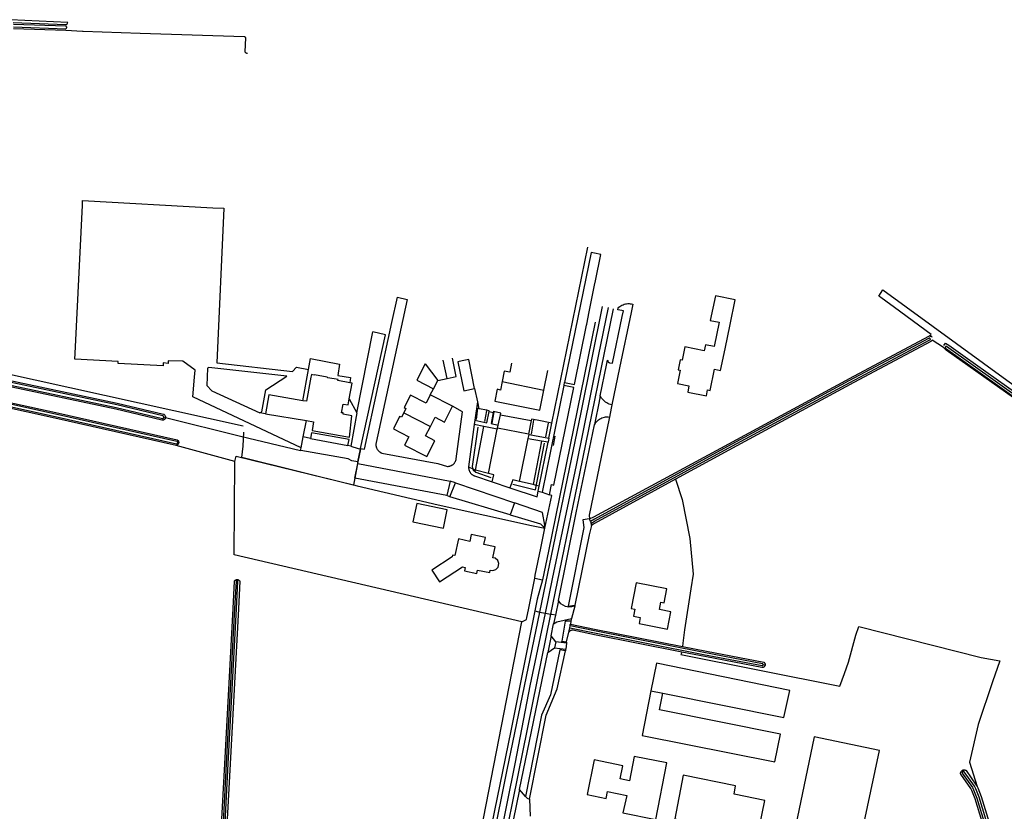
# Model space of a CAD drawing. Header units: metres. Extents: x 174423 to 175128, y 462196 to 462742.
# Tile 136 of 137: x 175061.44 to 175064.59, y 462737.51 to 462740.05. Entities that reach past the tile are written whole.
import ezdxf

# ---------------------------------------------------------------- set-up
doc = ezdxf.new("R2010")
doc.units = ezdxf.units.M
doc.layers.add('N-XX-AL-LIJN_0.20-G', color=7, linetype='Continuous', lineweight=25)

# ---------------------------------------------------------------- blocks, each defined once
blk = doc.blocks.new('Situatie')
at = {"lineweight": -3}
for p, q in [((7.0955, 25.1425), (7.2103, 25.7075)), ((6.4695, 25.1762), (6.521, 25.4362)), ((6.4814, 25.0618), (6.5614, 25.426)), ((6.6889, 25.3332), (6.7293, 25.2799)), ((6.759, 25.2861), (6.7468, 25.3453)), ((6.2968, 25.215), (6.3149, 25.3152)), ((7.0693, 25.2489), (7.082, 25.3118)), ((6.7293, 25.2799), (6.759, 25.2861)), ((6.9354, 25.276), (7.0693, 25.2489)), ((6.7052, 25.2335), (6.7154, 25.2533)), ((6.8473, 25.2535), (6.8562, 25.2114)), ((6.4454, 25.2212), (6.4695, 25.1762)), ((6.1769, 25.1732), (6.1582, 25.1757)), ((6.6199, 25.1765), (6.7055, 25.1327)), ((6.853, 25.1545), (6.8579, 25.191)), ((6.8801, 25.1482), (6.8865, 25.1825)), ((6.8938, 25.1802), (6.9071, 25.1774)), ((6.9034, 25.1434), (6.9103, 25.1787)), ((6.9305, 25.17), (7.0288, 25.1514)), ((5.8557, 25.1593), (5.8508, 25.1608)), ((6.8482, 25.1521), (6.8464, 25.1386)), ((6.9204, 25.1265), (6.9227, 25.1365)), ((7.0298, 25.1079), (7.0375, 25.1529)), ((7.0763, 25.0995), (7.0847, 25.1425)), ((6.9198, 25.1239), (6.8773, 25.1322)), ((6.8921, 24.9819), (6.9198, 25.1239)), ((6.9204, 25.1265), (6.9198, 25.1239)), ((7.0204, 25.1076), (6.9204, 25.1265)), ((7.0195, 25.0938), (7.0219, 25.107)), ((6.0785, 25.0205), (5.8899, 25.0718)), ((5.8981, 25.0788), (5.8952, 25.0797)), ((6.3216, 25.0939), (6.2978, 25.0987)), ((6.4505, 25.069), (6.4413, 25.0708)), ((6.9917, 24.9561), (7.0195, 25.0938)), ((7.0859, 25.0951), (7.0832, 25.0818)), ((7.1045, 25.1013), (7.0994, 25.0717)), ((6.4811, 25.0597), (6.4733, 25.0184)), ((6.4733, 25.0184), (6.4811, 25.0597)), ((6.4814, 25.0618), (6.4811, 25.0597)), ((6.4733, 25.0184), (6.4635, 24.9663)), ((6.4724, 25.014), (6.7686, 24.9569)), ((6.8409, 25.0001), (6.8422, 24.9961)), ((6.4635, 24.9663), (6.459, 24.9449)), ((6.4635, 24.9663), (6.4593, 24.9448)), ((6.7585, 24.9107), (6.4635, 24.9663)), ((6.7857, 24.9512), (6.9749, 24.8875)), ((6.9035, 24.955), (6.9606, 24.9357)), ((7.0514, 24.9252), (7.0644, 24.9213)), ((6.7682, 24.9068), (6.7585, 24.9107)), ((6.9618, 24.8491), (6.7682, 24.9068)), ((7.219, 24.8276), (7.2212, 24.822)), ((6.0858, 24.6384), (6.0859, 24.6414)), ((7.1164, 24.5744), (7.1066, 24.5272)), ((7.0566, 24.5374), (7.0732, 24.534)), ((7.0732, 24.534), (7.0921, 24.5301)), ((7.1066, 24.5272), (7.1007, 24.4991)), ((7.1526, 24.4869), (7.1536, 24.4928)), ((7.0928, 24.4608), (7.0822, 24.4078)), ((7.1082, 24.4418), (7.1038, 24.4228)), ((7.1416, 24.4373), (7.1396, 24.4186)), ((7.7789, 24.3669), (7.7726, 24.368)), ((7.4129, 24.2842), (7.4509, 24.2767)), ((8.4131, 24.0254), (8.4105, 24.0292)), ((6.9916, 23.9682), (6.9709, 23.8686)), ((7.0229, 23.9371), (7.0258, 23.8824))]:
    blk.add_line(p, q, dxfattribs=at)
for points in [[(5.8561, 25.1612), (5.8561, 25.1608), (5.8558, 25.1595), (5.8557, 25.1593), (5.8554, 25.1583), (5.8548, 25.1572), (5.8541, 25.1561), (5.8533, 25.1552), (5.8524, 25.1543), (5.8513, 25.1536), (5.8502, 25.153), (5.849, 25.1526), (5.8478, 25.1523), (5.8465, 25.1522), (5.8452, 25.1522), (5.8447, 25.1523), (5.6971, 25.1878), (5.343, 25.2625)], [(5.3679, 26.4275), (5.5367, 26.4216), (5.538, 26.4214), (5.5392, 26.4211), (5.5433, 26.4274), (5.3596, 26.4364)], [(5.8508, 25.1608), (5.8509, 25.1609), (5.851, 25.1617), (5.851, 25.1625), (5.8508, 25.1633), (5.8505, 25.164), (5.85, 25.1647), (5.8494, 25.1652), (5.8487, 25.1656), (5.848, 25.1659), (5.7002, 25.2014), (5.3464, 25.2761)], [(5.3688, 26.4134), (5.5362, 26.4076), (5.5369, 26.4079), (5.5376, 26.4083), (5.5382, 26.4088), (5.5387, 26.4095), (5.5391, 26.4102), (5.5392, 26.411), (5.5393, 26.4114), (5.5393, 26.4119), (5.5392, 26.4127), (5.5389, 26.4134), (5.5385, 26.4141), (5.5379, 26.4148), (5.5373, 26.4152), (5.5365, 26.4156), (5.3683, 26.4215)], [(5.3445, 25.2683), (5.6984, 25.1936), (5.8461, 25.1581), (5.8466, 25.158), (5.8474, 25.158), (5.8482, 25.1582), (5.8489, 25.1585), (5.8496, 25.159), (5.8501, 25.1595), (5.8506, 25.1602), (5.8508, 25.1608)], [(6.1191, 26.328), (6.1187, 26.328), (6.1176, 26.3281), (6.1165, 26.3284), (6.1154, 26.3289), (6.1144, 26.3295), (6.1135, 26.3302), (6.1127, 26.3311), (6.112, 26.332), (6.1114, 26.3331), (6.1111, 26.3338), (6.1133, 26.3787), (6.113, 26.3792), (6.1126, 26.3797), (6.1122, 26.3802), (6.1118, 26.3805), (6.1113, 26.3809), (6.1107, 26.3812), (6.1102, 26.3814), (6.1096, 26.3815), (6.109, 26.3816), (6.1084, 26.3817), (5.7752, 26.3927), (5.5924, 26.3983), (5.5913, 26.3985), (5.5901, 26.3988), (5.536, 26.4016), (5.3692, 26.4074)], [(5.3479, 25.2819), (5.7015, 25.2073), (5.8494, 25.1717), (5.8505, 25.1713), (5.8516, 25.1706), (5.8527, 25.1699), (5.8536, 25.169), (5.8544, 25.168), (5.855, 25.1669), (5.8555, 25.1658), (5.8559, 25.1646), (5.8561, 25.1633), (5.8562, 25.162), (5.8561, 25.1612)], [(6.1052, 25.1335), (5.3273, 25.3052), (5.3527, 25.8372)], [(6.2892, 25.0557), (6.2908, 25.0634), (5.9434, 25.2275), (5.9489, 25.2903), (5.9509, 25.3132), (5.9116, 25.3416), (5.8652, 25.3426), (5.8642, 25.3346), (5.8488, 25.3361), (5.8483, 25.3267), (5.7038, 25.3341), (5.7043, 25.3406), (5.5658, 25.3481), (5.5668, 25.366), (5.5897, 25.8423), (5.59, 25.8573), (6.0084, 25.8333), (6.0431, 25.8319), (6.0207, 25.3366), (6.2633, 25.3087), (6.2757, 25.3227), (6.3149, 25.3152), (6.3212, 25.35), (6.4145, 25.332), (6.409, 25.2962), (6.4495, 25.289), (6.4471, 25.2726)], [(7.2523, 25.6841), (7.2322, 25.6881), (7.2207, 25.6904), (7.1359, 25.2733), (7.1359, 25.2732), (7.1675, 25.2671), (7.2061, 25.4568), (7.2069, 25.4607), (7.2149, 25.4999), (7.2322, 25.5853), (7.235, 25.5991), (7.2523, 25.6841)], [(6.4814, 25.0618), (6.4943, 25.0593), (6.5823, 25.4658), (6.5997, 25.5466), (6.6316, 25.5397), (6.5318, 25.0813), (6.5314, 25.0798), (6.5312, 25.0783), (6.531, 25.0768), (6.5309, 25.0752), (6.5309, 25.0737), (6.531, 25.0722), (6.5311, 25.0707), (6.5313, 25.0692), (6.5316, 25.0677), (6.532, 25.0662), (6.5325, 25.0648), (6.533, 25.0633), (6.5336, 25.062), (6.5343, 25.0606), (6.5351, 25.0593), (6.5359, 25.058), (6.5368, 25.0568), (6.5377, 25.0556), (6.5387, 25.0544), (6.5398, 25.0533), (6.5409, 25.0523), (6.5421, 25.0514), (6.5433, 25.0505), (6.5445, 25.0497), (6.5458, 25.0489), (6.5471, 25.0482), (6.5485, 25.0476), (6.5497, 25.0471), (6.7295, 25.0134), (6.7601, 25.0041), (6.7616, 25.0042), (6.7631, 25.0043), (6.7646, 25.0045), (6.7661, 25.0048), (6.7676, 25.0051), (6.769, 25.0056), (6.7705, 25.0061), (6.7719, 25.0067), (6.7732, 25.0073), (6.7746, 25.0081), (6.7758, 25.0089), (6.7771, 25.0097), (6.7783, 25.0107), (6.7794, 25.0117), (6.7805, 25.0127), (6.7816, 25.0138), (6.7825, 25.015), (6.7834, 25.0162), (6.7843, 25.0175), (6.7851, 25.0188), (6.7858, 25.0201), (6.7864, 25.0215), (6.787, 25.0229), (6.7875, 25.0243), (6.7879, 25.0258), (6.7882, 25.0273), (6.7884, 25.0281), (6.8088, 25.1792), (6.7767, 25.1969)], [(7.5308, 25.2427), (7.5909, 25.2305), (7.5945, 25.2497), (7.6032, 25.2479), (7.6171, 25.3157), (7.6364, 25.3118), (7.6506, 25.3814), (7.6667, 25.4591), (7.6829, 25.5384), (7.6194, 25.5514), (7.6032, 25.4721), (7.6315, 25.4663), (7.6153, 25.3887), (7.5874, 25.3944), (7.5834, 25.3748), (7.5217, 25.3874), (7.513, 25.345), (7.5067, 25.3463), (7.5, 25.3136), (7.5063, 25.3123), (7.4976, 25.27), (7.5348, 25.2623), (7.5308, 25.2427)], [(8.3058, 25.4224), (8.3116, 25.427), (8.194, 25.5133), (8.1664, 25.5335), (8.1502, 25.5454), (8.1438, 25.5501), (8.1569, 25.5701), (8.5545, 25.2805), (9.0455, 24.928), (9.3725, 24.6915), (9.6182, 24.5162), (9.997, 24.2485), (10.3245, 24.0135), (10.4951, 23.8904), (10.5002, 23.8767), (10.4996, 23.8728), (10.4942, 23.8608), (10.4926, 23.858), (10.4794, 23.8344)], [(7.0566, 24.5374), (7.1886, 25.1776), (7.2574, 25.517)], [(7.2754, 25.5133), (7.2436, 25.3577), (7.173, 25.0084), (7.0961, 24.6443), (7.0732, 24.534)], [(7.3543, 25.5243), (7.3489, 25.4982), (7.3122, 25.3205), (7.2877, 25.2021), (7.2833, 25.203), (7.279, 25.2043), (7.2749, 25.2059), (7.2709, 25.208), (7.2672, 25.2103), (7.2636, 25.2131), (7.2604, 25.2161), (7.2574, 25.2194), (7.2547, 25.223), (7.2524, 25.2268), (7.2504, 25.2308), (7.2702, 25.3284), (7.2734, 25.3444), (7.2748, 25.3441), (7.2747, 25.3436), (7.2746, 25.343), (7.2746, 25.3425), (7.2747, 25.342), (7.2748, 25.3415), (7.2749, 25.341), (7.2751, 25.3405), (7.2753, 25.34), (7.2755, 25.3396), (7.2758, 25.3392), (7.2761, 25.3388), (7.2765, 25.3384), (7.2769, 25.3381), (7.2773, 25.3378), (7.2778, 25.3375), (7.2782, 25.3373), (7.2787, 25.3371), (7.2792, 25.3369), (7.2797, 25.3368), (7.2899, 25.335), (7.3207, 25.4852), (7.3244, 25.5026), (7.308, 25.506), (7.3062, 25.5063), (7.3064, 25.507), (7.3073, 25.5115), (7.3101, 25.5143), (7.3131, 25.5168), (7.3164, 25.519), (7.3198, 25.521), (7.3234, 25.5227), (7.3271, 25.524), (7.3309, 25.5251), (7.3348, 25.5258), (7.3387, 25.5262), (7.3426, 25.5262), (7.3466, 25.5259), (7.3505, 25.5253), (7.3543, 25.5243)], [(7.0921, 24.5301), (7.185, 24.9814), (7.2927, 25.5098)], [(7.2341, 25.4662), (7.0842, 24.7321), (7.0655, 24.6404)], [(6.4695, 25.1762), (6.4505, 25.069), (6.4743, 25.0612), (6.4811, 25.0597), (6.4814, 25.0618), (6.5614, 25.426), (6.521, 25.4362)], [(7.2158, 24.8359), (7.2302, 24.8428), (7.6622, 25.0766), (8.0637, 25.2935), (8.3058, 25.4224), (8.307, 25.4224), (8.3082, 25.4223), (8.3093, 25.422), (8.3105, 25.4216), (8.3115, 25.421), (8.3125, 25.4203), (8.3134, 25.4195), (8.3141, 25.4186)], [(7.2212, 24.822), (7.2221, 24.8225), (7.2322, 24.8286), (7.6492, 25.0561), (8.0508, 25.2729), (8.3075, 25.4096), (8.308, 25.4101), (8.3085, 25.4106), (8.3088, 25.4112), (8.3089, 25.4119), (8.3089, 25.4126), (8.3087, 25.4133), (8.3084, 25.4139), (8.3081, 25.4142), (8.3079, 25.4144), (8.3073, 25.4148), (8.3067, 25.4151), (8.306, 25.4152), (8.3053, 25.4151), (8.3047, 25.4149), (8.0479, 25.2782), (7.6464, 25.0614), (7.2322, 24.8356), (7.219, 24.8276)], [(8.3149, 25.4094), (8.3144, 25.4083), (8.3136, 25.4074), (8.3128, 25.4065), (8.3119, 25.4058), (8.3108, 25.4052), (8.0636, 25.2735), (7.6621, 25.0567), (7.4911, 24.9632), (7.5132, 24.8981), (7.5374, 24.7728), (7.5486, 24.6589), (7.5405, 24.6121), (7.5206, 24.4803), (7.5154, 24.4373), (7.5142, 24.427), (7.5909, 24.4118), (7.7744, 24.3768), (7.7754, 24.3761), (7.7763, 24.3753), (7.7771, 24.3744), (7.7778, 24.3734), (7.7783, 24.3723), (7.7787, 24.3712), (7.779, 24.37), (7.7791, 24.3688), (7.779, 24.3676), (7.7789, 24.3669), (7.7788, 24.3664), (7.7784, 24.3652), (7.7772, 24.3631), (7.7764, 24.3622), (7.7755, 24.3614), (7.7745, 24.3607), (7.7735, 24.3602), (7.7723, 24.3598), (7.7711, 24.3595), (7.7699, 24.3594), (7.7687, 24.3595), (7.7685, 24.3596), (7.591, 24.3934), (7.512, 24.409), (7.5119, 24.4081), (7.5088, 24.4007), (8.0189, 24.2994), (8.0339, 24.34), (8.0467, 24.377), (8.0703, 24.4628), (8.0796, 24.4906), (8.472, 24.392), (8.5317, 24.3814), (8.5084, 24.3131), (8.4626, 24.1765), (8.4347, 24.0559), (8.4587, 23.9784), (8.4612, 23.974), (8.4722, 23.9457), (8.5367, 23.7341)], [(10.4212, 23.8912), (10.3911, 23.9132), (10.103, 24.1232), (9.2355, 24.749), (8.9085, 24.9852), (8.8802, 25.005), (8.8685, 25.0142), (8.576, 25.224), (8.3592, 25.377), (8.3505, 25.3852), (8.3149, 25.4094)], [(8.3521, 25.3918), (8.3522, 25.3922), (8.3572, 25.3992), (8.3682, 25.393), (8.4205, 25.3555), (8.7522, 25.1202)], [(8.3573, 25.388), (8.3569, 25.3874), (8.3566, 25.3868), (8.3564, 25.3861), (8.3565, 25.3854), (8.3566, 25.3847), (8.357, 25.3841), (8.3574, 25.3836), (8.3577, 25.3834), (8.7694, 25.0903)], [(8.7729, 25.0951), (8.3611, 25.3883), (8.3605, 25.3886), (8.3599, 25.3888), (8.3592, 25.3888), (8.3585, 25.3887), (8.3579, 25.3884), (8.3573, 25.388)], [(6.6889, 25.3332), (6.6617, 25.281), (6.7154, 25.2533), (6.7293, 25.2799)], [(6.759, 25.2861), (6.7883, 25.2922), (6.776, 25.3513)], [(6.8473, 25.2535), (6.8285, 25.3469), (6.8076, 25.3427), (6.794, 25.34), (6.8129, 25.2465), (6.8473, 25.2535)], [(6.9659, 25.3353), (6.96, 25.3064), (6.9423, 25.31), (6.9354, 25.276)], [(6.1582, 25.1757), (6.1651, 25.1792), (6.1781, 25.25), (6.2449, 25.2933), (5.9953, 25.3212), (5.9913, 25.3187), (5.9888, 25.2634), (6.0052, 25.2465), (6.1582, 25.1757)], [(6.4471, 25.2726), (6.4088, 25.2793), (6.4094, 25.2827), (6.3771, 25.2883), (6.3746, 25.2906), (6.3335, 25.2978), (6.3321, 25.2972), (6.3242, 25.2986), (6.3227, 25.2901), (6.322, 25.2902), (6.3085, 25.213), (6.2968, 25.215), (6.1876, 25.2342), (6.1769, 25.1732), (6.3081, 25.1509), (6.331, 25.1471), (6.326, 25.1192), (6.446, 25.098), (6.4535, 25.166), (6.4255, 25.1722), (6.4262, 25.1762), (6.4205, 25.1765), (6.4258, 25.2042), (6.4419, 25.2014), (6.4454, 25.2212), (6.4542, 25.2713), (6.4471, 25.2726)], [(6.9354, 25.276), (6.93, 25.2492), (6.9193, 25.2514), (6.9117, 25.2137), (6.9224, 25.2115), (7.0562, 25.1844), (7.0693, 25.2489)], [(7.087, 24.9136), (7.0939, 24.9459), (7.1014, 24.9442), (7.1656, 25.2572), (7.1339, 25.2634), (7.0644, 24.9213), (7.087, 24.9136)], [(7.1339, 25.2634), (7.1341, 25.2645), (7.1359, 25.2732)], [(5.2355, 25.2225), (5.5019, 25.1643), (5.891, 25.0766), (5.8912, 25.0766), (5.892, 25.0767), (5.8928, 25.0769), (5.8935, 25.0773), (5.8941, 25.0778), (5.8946, 25.0784), (5.895, 25.0791), (5.8952, 25.0797), (5.8952, 25.0799), (5.8953, 25.0807), (5.8952, 25.0815), (5.895, 25.0823), (5.8946, 25.083), (5.8941, 25.0836), (5.8935, 25.0841), (5.8928, 25.0844), (5.5037, 25.1721), (5.2374, 25.2302)], [(5.2386, 25.2351), (5.5047, 25.177), (5.8939, 25.0893), (5.8949, 25.0886), (5.8958, 25.0878), (5.8966, 25.0869), (5.8973, 25.0858), (5.8978, 25.0847), (5.8982, 25.0835), (5.8984, 25.0823), (5.8985, 25.0811), (5.8984, 25.0799), (5.8981, 25.0788), (5.8981, 25.0787), (5.8977, 25.0775), (5.8972, 25.0764), (5.8965, 25.0754), (5.8957, 25.0745), (5.8947, 25.0737), (5.8937, 25.073), (5.8926, 25.0724), (5.8914, 25.072), (5.8902, 25.0718), (5.8899, 25.0718)], [(6.7055, 25.1327), (6.7205, 25.162), (6.7508, 25.1464), (6.7767, 25.1969), (6.7052, 25.2335), (6.6915, 25.2067), (6.6416, 25.2322), (6.6214, 25.1926), (6.6268, 25.1899), (6.6199, 25.1765)], [(7.2504, 25.2308), (7.2456, 25.2071), (7.2342, 25.1489), (7.2318, 25.1376)], [(5.8899, 25.0718), (5.5009, 25.1594), (5.2343, 25.2176)], [(6.8482, 25.1521), (6.8869, 25.1437), (6.8938, 25.1802), (6.8943, 25.1828), (6.8868, 25.1843), (6.8624, 25.1892), (6.8577, 25.2118), (6.8562, 25.2114), (6.8482, 25.1521)], [(7.2877, 25.2021), (7.2854, 25.1911), (7.2798, 25.1626)], [(6.6199, 25.1765), (6.6124, 25.1617), (6.607, 25.1645), (6.5868, 25.1249), (6.6366, 25.0994), (6.6228, 25.0725), (6.6943, 25.0358), (6.7201, 25.0864), (6.6898, 25.1019), (6.7055, 25.1327)], [(6.9071, 25.1774), (6.9, 25.1413), (6.9227, 25.1365), (6.9305, 25.17), (6.9317, 25.1753), (6.9077, 25.1801), (6.9071, 25.1774)], [(5.8561, 25.1612), (6.097, 25.1012), (6.2892, 25.0557)], [(6.2908, 25.0634), (6.2978, 25.0987), (6.3081, 25.1509)], [(6.8499, 24.9925), (6.8773, 25.1322), (6.8464, 25.1386), (6.8281, 25.0027)], [(7.0859, 25.0951), (7.0955, 25.1425), (7.0953, 25.1425), (7.0481, 25.152), (7.0296, 25.1557), (7.0288, 25.1514), (7.0204, 25.1076), (7.0219, 25.107), (7.0859, 25.0951)], [(7.1683, 24.5557), (7.1588, 24.5537), (7.1496, 24.5533), (7.1391, 24.5554), (7.1312, 24.5589), (7.1243, 24.5641), (7.1164, 24.5744), (7.1735, 24.8554), (7.2318, 25.1376), (7.2339, 25.1411), (7.2362, 25.1446), (7.2388, 25.1477), (7.2417, 25.1507), (7.2449, 25.1534), (7.2482, 25.1557), (7.2518, 25.1578), (7.2555, 25.1595), (7.2594, 25.161), (7.2634, 25.162), (7.2675, 25.1627), (7.2716, 25.163), (7.2757, 25.163), (7.2798, 25.1626), (7.2789, 25.1577), (7.2151, 24.8479), (7.2158, 24.8359)], [(6.1009, 25.0324), (6.1049, 25.0688), (6.1078, 25.1144)], [(6.3216, 25.0939), (6.4413, 25.0708), (6.4448, 25.091), (6.3247, 25.1121), (6.3216, 25.0939)], [(6.8579, 25.13), (6.8396, 25.0044), (6.8409, 25.0001)], [(6.9696, 24.9475), (7.0424, 24.9291), (7.0714, 25.079)], [(7.0195, 25.0938), (7.0617, 25.0859), (7.0617, 25.0857)], [(7.0547, 24.9413), (7.0832, 25.0818), (7.0617, 25.0857), (7.0356, 24.9457)], [(6.4635, 24.9663), (6.4724, 25.014), (6.4733, 25.0184), (6.4533, 25.0221), (6.442, 25.029), (6.29, 25.0555), (6.2892, 25.0557)], [(6.5636, 23.7204), (6.8143, 23.8142), (6.8555, 23.8277), (6.8568, 23.8283), (6.8587, 23.8292), (6.8605, 23.8303), (6.8623, 23.8315), (6.864, 23.8328), (6.8656, 23.8341), (6.8672, 23.8356), (6.8685, 23.837), (6.9983, 24.5059), (6.0765, 24.7202), (6.0785, 25.0205)], [(6.0785, 25.0205), (6.0824, 25.0368), (6.459, 24.9449)], [(6.4578, 24.9441), (6.101, 25.0324), (6.1011, 25.0325)], [(6.8281, 25.0027), (6.828, 25.0012), (6.8281, 24.9997), (6.8282, 24.9981), (6.8284, 24.9967), (6.8286, 24.9952), (6.829, 24.9937), (6.8294, 24.9923), (6.8299, 24.9908), (6.8305, 24.9894), (6.8311, 24.9881), (6.8318, 24.9867), (6.8326, 24.9855), (6.8335, 24.9842), (6.8344, 24.983), (6.8353, 24.9819), (6.8364, 24.9808), (6.8375, 24.9797), (6.8386, 24.9788), (6.8398, 24.9778), (6.8411, 24.977), (6.8424, 24.9762), (6.8437, 24.9755), (6.8451, 24.9748), (6.8464, 24.9743), (6.8471, 24.9741), (6.9035, 24.955), (6.9092, 24.9776), (6.8921, 24.9819), (6.8499, 24.9925)], [(6.8281, 25.0027), (6.8422, 24.9961), (6.8499, 24.9925)], [(6.8422, 24.9961), (6.8431, 24.9933), (6.8516, 24.9855), (6.8997, 24.9689)], [(6.459, 24.9449), (6.4593, 24.9448), (6.4704, 24.9421), (6.731, 24.8815), (7.0301, 24.8152), (7.073, 24.8057), (7.0701, 24.8086)], [(6.7682, 24.9068), (6.7857, 24.9512), (6.7686, 24.9569), (6.7585, 24.9107)], [(7.0356, 24.9457), (6.9917, 24.9561), (6.9701, 24.9612), (6.9606, 24.9357), (7.0475, 24.9062), (7.0514, 24.9252), (7.0547, 24.9413)], [(7.0547, 24.9413), (7.0451, 24.9435), (7.0356, 24.9457)], [(7.4911, 24.9632), (7.2322, 24.8216), (7.2249, 24.8172), (7.2248, 24.8171), (7.2235, 24.8164), (7.2225, 24.8157), (7.2219, 24.8153), (7.2145, 24.7848), (7.1691, 24.5589), (7.1683, 24.5557), (7.1583, 24.5166), (7.1561, 24.5079), (7.1546, 24.4987), (7.2322, 24.4827), (7.5142, 24.427)], [(7.0404, 24.6454), (7.0421, 24.6551), (7.0599, 24.7421), (7.073, 24.8057), (7.0946, 24.911), (7.087, 24.9136)], [(6.7595, 24.8645), (6.6616, 24.885), (6.6493, 24.8262), (6.7472, 24.8058), (6.7595, 24.8645)], [(7.0701, 24.8086), (7.0731, 24.816), (7.0652, 24.8565), (6.9749, 24.8875), (6.9618, 24.8491)], [(6.9618, 24.8491), (6.9875, 24.8418), (7.0586, 24.8198), (7.0671, 24.8115), (7.0701, 24.8086)], [(7.219, 24.8276), (7.2158, 24.8359), (7.1941, 24.8326), (7.1974, 24.8087), (7.1475, 24.5563), (7.1691, 24.5589)], [(7.2219, 24.8153), (7.2227, 24.8183), (7.2212, 24.822)], [(6.877, 24.7542), (6.8818, 24.7767), (6.8367, 24.7864), (6.8319, 24.7638), (6.7952, 24.7716), (6.7839, 24.7186), (6.7769, 24.7201), (6.7756, 24.7142), (6.7098, 24.6715), (6.7343, 24.6337), (6.809, 24.682), (6.8168, 24.6804), (6.8145, 24.6695), (6.8543, 24.661), (6.8566, 24.672), (6.8959, 24.6636), (6.8976, 24.6716), (6.9057, 24.6704), (6.9153, 24.6735), (6.9226, 24.6815), (6.9249, 24.6925), (6.9214, 24.7029), (6.9133, 24.7101), (6.9061, 24.7115), (6.9136, 24.7464), (6.877, 24.7542)], [(6.0287, 23.716), (6.0461, 24.0511), (6.0728, 24.5485), (6.0774, 24.6368), (6.0779, 24.6375), (6.0787, 24.6385), (6.0796, 24.6393), (6.0806, 24.64), (6.0817, 24.6406), (6.0829, 24.6411), (6.0841, 24.6413), (6.0854, 24.6414), (6.0859, 24.6414), (6.0866, 24.6414), (6.0878, 24.6412), (6.089, 24.6409), (6.0902, 24.6403), (6.0912, 24.6397), (6.0922, 24.6389), (6.093, 24.638), (6.0938, 24.637), (6.0944, 24.6359), (6.0898, 24.5476), (6.0631, 24.0502), (6.0457, 23.7153)], [(6.0397, 23.7155), (6.0571, 24.0505), (6.0838, 24.5479), (6.0884, 24.6363), (6.0881, 24.6369), (6.0876, 24.6375), (6.0871, 24.6379), (6.0864, 24.6382), (6.0858, 24.6384), (6.0857, 24.6384), (6.085, 24.6384), (6.0843, 24.6383), (6.0837, 24.638), (6.0831, 24.6375), (6.0826, 24.637), (6.0824, 24.6366), (6.0778, 24.5482), (6.0511, 24.0508), (6.0337, 23.7158)], [(6.9983, 24.5059), (6.9983, 24.5059), (7.0136, 24.5136), (7.0146, 24.5194), (7.0198, 24.5449), (7.0404, 24.6454), (7.0655, 24.6404), (7.0482, 24.5785), (7.0407, 24.5407), (6.9634, 24.1564), (6.8934, 23.8124), (6.8699, 23.8007), (6.8605, 23.7959)], [(7.4638, 24.6118), (7.3658, 24.6308), (7.3499, 24.5489), (7.3613, 24.5465), (7.357, 24.5245), (7.3787, 24.5203), (7.3749, 24.5006), (7.4663, 24.4829), (7.4769, 24.5379), (7.4399, 24.545), (7.4444, 24.5686), (7.455, 24.5665), (7.4638, 24.6118)], [(6.8565, 23.5576), (6.9523, 24.031), (7.0566, 24.5374)], [(7.0732, 24.534), (7.0248, 24.3006), (6.9775, 24.0558), (6.9218, 23.7799), (6.8738, 23.5541)], [(7.0407, 24.5407), (7.0519, 24.5384), (7.0566, 24.5374)], [(6.8925, 23.5503), (7.0326, 24.2414), (7.0921, 24.5301)], [(7.1066, 24.5272), (7.0954, 24.5295), (7.0921, 24.5301)], [(7.1267, 24.4435), (7.1263, 24.4413), (7.142, 24.4404), (7.1416, 24.4373), (7.1082, 24.4418), (7.0928, 24.4608), (7.1007, 24.4991), (7.111, 24.5063), (7.1583, 24.5166)], [(7.1561, 24.5079), (7.138, 24.5085), (7.1267, 24.4435), (7.1424, 24.4421), (7.15, 24.473), (7.1511, 24.4775), (7.1526, 24.4869)], [(7.512, 24.409), (7.2322, 24.4643), (7.1621, 24.4788), (7.1605, 24.479), (7.1588, 24.4789), (7.157, 24.4785), (7.1553, 24.4777), (7.1537, 24.4767), (7.15, 24.473)], [(7.1526, 24.4869), (7.2322, 24.4704), (7.5815, 24.4016), (7.7698, 24.3657), (7.7701, 24.3657), (7.7708, 24.3659), (7.7714, 24.3662), (7.7719, 24.3667), (7.7723, 24.3673), (7.7725, 24.368), (7.7726, 24.368), (7.7726, 24.3687), (7.7726, 24.3694), (7.7724, 24.37), (7.772, 24.3706), (7.7715, 24.3712), (7.7709, 24.3715), (7.5826, 24.4075), (7.2322, 24.4766), (7.1536, 24.4928)], [(7.1536, 24.4928), (7.1543, 24.4971), (7.1546, 24.4987)], [(7.0111, 23.9455), (6.9916, 23.9682), (7.0822, 24.4078), (7.1038, 24.4228), (7.1396, 24.4186), (7.1393, 24.4157), (7.139, 24.4128)], [(7.1206, 24.4164), (7.0912, 24.2722), (7.0616, 24.2063), (7.0111, 23.9455), (7.0159, 23.9404), (7.0229, 23.9371), (7.0772, 24.2067), (7.112, 24.2908), (7.139, 24.4128), (7.1206, 24.4164)], [(7.4509, 24.2767), (7.8392, 24.1995), (7.8582, 24.2853), (7.4302, 24.3732), (7.4129, 24.2842)], [(7.4129, 24.2842), (7.3852, 24.142), (7.8099, 24.0568), (7.8282, 24.1456), (7.4405, 24.2235), (7.4509, 24.2767)], [(8.146, 24.0932), (7.936, 24.1372), (7.8712, 23.8245), (8.0795, 23.7822), (8.146, 24.0932)], [(7.3354, 23.9495), (7.3232, 23.894), (7.429, 23.872), (7.464, 24.0535), (7.3595, 24.0745), (7.3443, 23.9966), (7.3142, 24.003), (7.3229, 24.0444), (7.2313, 24.0637), (7.208, 23.9527), (7.269, 23.9398), (7.2737, 23.9623), (7.3354, 23.9495)], [(8.5166, 23.7279), (8.4523, 23.9388), (8.4422, 23.965), (8.4385, 23.9714), (8.4062, 24.0175), (8.4062, 24.0175), (8.406, 24.0188), (8.4059, 24.0202), (8.406, 24.0215), (8.4062, 24.0228), (8.4066, 24.0241), (8.4072, 24.0254), (8.4079, 24.0265), (8.4087, 24.0276), (8.4097, 24.0285), (8.4105, 24.0292)], [(8.4105, 24.0292), (8.4107, 24.0294), (8.4119, 24.0301), (8.4131, 24.0306), (8.4144, 24.031), (8.4157, 24.0313), (8.417, 24.0314), (8.4184, 24.0313), (8.4197, 24.0311), (8.421, 24.0307), (8.4222, 24.0302), (8.4234, 24.0295), (8.4563, 23.9827), (8.4587, 23.9784)], [(7.684, 23.9802), (7.5165, 24.0142), (7.4895, 23.8745), (7.7545, 23.8182), (7.778, 23.9332), (7.6792, 23.9537), (7.684, 23.9802)], [(8.53, 23.7321), (8.4655, 23.9434), (8.4548, 23.971), (8.4503, 23.9789), (8.4177, 24.0255), (8.4169, 24.0259), (8.4161, 24.0261), (8.4152, 24.0261), (8.4144, 24.026), (8.4136, 24.0257), (8.4131, 24.0254), (8.4129, 24.0253), (8.4123, 24.0247), (8.4117, 24.0241), (8.4114, 24.0233), (8.4111, 24.0225), (8.4111, 24.0217), (8.4111, 24.0209), (8.4436, 23.9747), (8.4476, 23.9676), (8.458, 23.9408), (8.5223, 23.7297)]]:
    blk.add_lwpolyline(points, dxfattribs=at)

msp = doc.modelspace()

# ---------------------------------------------------------------- block references
at = {"layer": 'N-XX-AL-LIJN_0.20-G'}
msp.add_blockref('Situatie', (175056.047, 462713.6112), dxfattribs=at)

doc.saveas('drawing.dxf')
